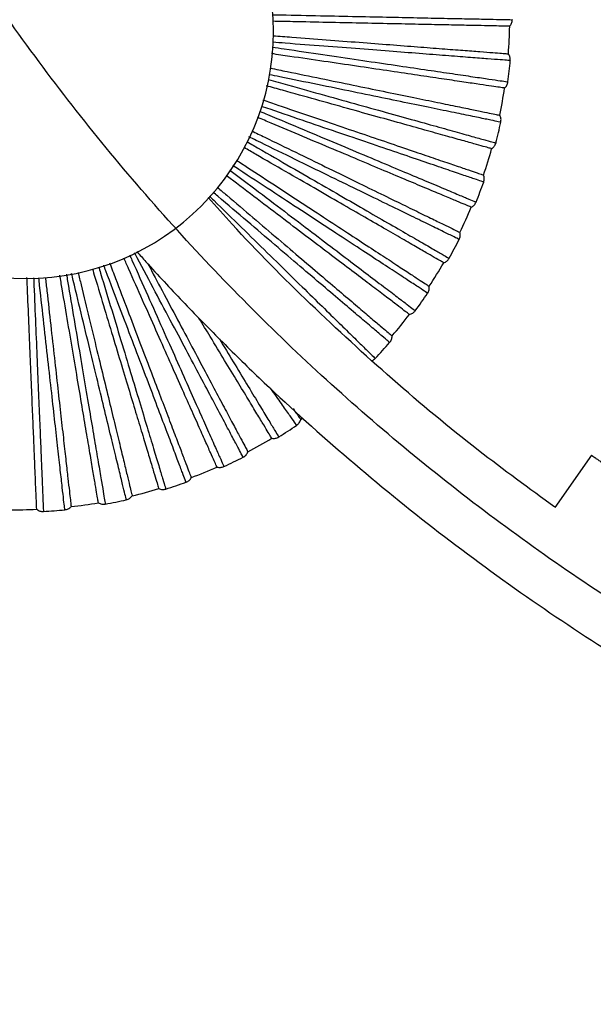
# Paper-space layout '_Inferior' of a CAD drawing. Header units: millimetres. Extents: x -509 to 509, y -547 to 549.
# Tile 2 of 32: x -365 to -249, y -459 to -260. Entities that reach past the tile are written whole.
import ezdxf

# ---------------------------------------------------------------- set-up
doc = ezdxf.new("R2010")
doc.units = ezdxf.units.MM

psp = doc.layouts.new('_Inferior')

# ---------------------------------------------------------------- linework, layer by layer
at = {"color": 7, "linetype": 'Continuous', "lineweight": 25}
for p, q in [((-308.46, -340.5), (-308, -340.17)), ((-249.59, -347.73), (-257.03, -358.35))]:
    psp.add_line(p, q, dxfattribs=at)
for centre, radius, start, end in [((-363.98, -261.94), 50, 0, 180), ((-366.11, -258.78), 100, 355.5997, 358.8001), ((-363.98, -261.94), 50, 180, 0), ((-366.11, -258.78), 100.5, 352.3641, 354.8363), ((-366.11, -258.78), 100, 348.4001, 351.5998), ((-366.11, -258.78), 100.5, 345.1639, 347.6367), ((-366.11, -258.78), 100, 341.2005, 344.3996), ((-366.11, -258.78), 100.5, 337.9637, 340.4369), ((-366.11, -258.78), 100, 334.0007, 337.1994), ((-366.11, -258.78), 100.5, 330.7634, 333.237), ((-366.11, -258.78), 100, 326.8008, 329.9993), ((-366.11, -258.78), 100.5, 323.5643, 326.0362), ((-366.11, -258.78), 100, 319.6007, 322.7992), ((-366.11, -258.78), 100.5, 316.3641, 318.8364), ((-366.11, -258.78), 100.5, 301.9636, 304.4369), ((-366.11, -258.78), 100, 298.0002, 301.1998), ((-366.11, -258.78), 100.5, 294.7634, 297.237), ((-366.11, -258.78), 100, 290.8, 294.0003), ((-366.11, -258.78), 100, 283.5997, 286.8005), ((-366.11, -258.78), 100.5, 287.5632, 290.0369), ((-366.11, -258.78), 100.5, 280.3631, 282.8367), ((-366.11, -258.78), 100, 269.1994, 272.4008), ((-366.11, -258.78), 100.5, 273.163, 275.6365), ((-366.11, -258.78), 100, 276.3995, 279.6007)]:
    psp.add_arc(centre, radius, start, end, dxfattribs=at)
for points, knots in [([(450, 0), (450, -7.36), (449.82, -14.72), (449.1, -29.43), (448.55, -36.78), (446.39, -58.76), (444.23, -73.34), (438.48, -102.23), (434.9, -116.54), (426.35, -144.72), (421.38, -158.6), (410.11, -185.81), (403.81, -199.14), (389.92, -225.11), (382.34, -237.76), (365.98, -262.25), (357.2, -274.1), (338.51, -296.86), (318.71, -318.71), (296.86, -338.51), (274.09, -357.2), (262.25, -365.98), (237.76, -382.34), (225.12, -389.92), (199.14, -403.81), (185.81, -410.11), (158.6, -421.38), (144.72, -426.35), (116.54, -434.9), (102.24, -438.48), (73.35, -444.23), (58.76, -446.39), (29.45, -449.28), (14.73, -450), (-14.73, -450), (-29.45, -449.28), (-58.76, -446.39), (-73.34, -444.23), (-102.23, -438.48), (-116.54, -434.9), (-144.72, -426.35), (-158.6, -421.38), (-185.81, -410.11), (-199.14, -403.81), (-225.11, -389.92), (-237.76, -382.34), (-262.25, -365.98), (-274.1, -357.2), (-296.86, -338.51), (-318.71, -318.71), (-338.51, -296.86), (-357.2, -274.09), (-365.98, -262.25), (-382.34, -237.76), (-389.92, -225.12), (-403.81, -199.14), (-410.11, -185.81), (-421.38, -158.6), (-426.35, -144.72), (-434.9, -116.54), (-438.48, -102.24), (-444.23, -73.35), (-446.39, -58.76), (-449.28, -29.45), (-450, -14.73), (-450, 0)], [0, 0, 0, 0, 0.015625, 0.015625, 0.03125, 0.03125, 0.0625, 0.0625, 0.09375, 0.09375, 0.125, 0.125, 0.15625, 0.15625, 0.1875, 0.1875, 0.21875, 0.21875, 0.25, 0.28125, 0.28125, 0.3125, 0.3125, 0.34375, 0.34375, 0.375, 0.375, 0.40625, 0.40625, 0.4375, 0.4375, 0.46875, 0.46875, 0.5, 0.5, 0.53125, 0.53125, 0.5625, 0.5625, 0.59375, 0.59375, 0.625, 0.625, 0.65625, 0.65625, 0.6875, 0.6875, 0.71875, 0.71875, 0.75, 0.78125, 0.78125, 0.8125, 0.8125, 0.84375, 0.84375, 0.875, 0.875, 0.90625, 0.90625, 0.9375, 0.9375, 0.96875, 0.96875, 1, 1, 1, 1]), ([(-314.2, -258.53), (-313.25, -258.55), (-309.55, -258.63), (-303.47, -258.76), (-296.1, -258.91), (-289.35, -259.05), (-283.29, -259.18), (-278.01, -259.29), (-273.58, -259.38), (-270.07, -259.45), (-267.5, -259.51), (-266.04, -259.54), (-265.44, -259.55), (-265.61, -259.55), (-265.61, -259.55)], [0, 0, 0, 0, 0.033142, 0.13016, 0.2264, 0.322759, 0.419743, 0.515914, 0.612416, 0.709304, 0.805438, 0.902122, 0.999457, 1, 1, 1, 1]), ([(-266.13, -260.88), (-266.19, -260.87), (-266.32, -260.87), (-267.41, -260.85), (-269.21, -260.81), (-271.84, -260.76), (-275.27, -260.68), (-279.5, -260.6), (-284.48, -260.49), (-290.13, -260.37), (-296.34, -260.24), (-303.02, -260.1), (-308.96, -259.98), (-312.76, -259.9), (-314.11, -259.87)], [0, 0, 0, 0, 0.078351, 0.159495, 0.243162, 0.329015, 0.416647, 0.505598, 0.595361, 0.685399, 0.775168, 0.864131, 0.951781, 1, 1, 1, 1]), ([(-314.05, -262.79), (-312.77, -262.88), (-309.05, -263.17), (-303.19, -263.62), (-296.53, -264.13), (-290.33, -264.61), (-284.7, -265.05), (-279.73, -265.43), (-275.52, -265.75), (-272.09, -266.02), (-269.48, -266.22), (-267.68, -266.35), (-266.6, -266.44), (-266.47, -266.45), (-266.4, -266.45)], [0, 0, 0, 0, 0.045881, 0.133747, 0.222928, 0.312917, 0.403177, 0.49316, 0.582329, 0.670177, 0.75624, 0.840113, 0.921456, 1, 1, 1, 1]), ([(-314.24, -265.09), (-313.42, -265.21), (-309.87, -265.74), (-303.96, -266.61), (-296.67, -267.68), (-289.99, -268.67), (-284, -269.55), (-278.77, -270.32), (-274.38, -270.97), (-270.92, -271.48), (-268.36, -271.86), (-266.93, -272.07), (-266.33, -272.16), (-266.5, -272.14), (-266.5, -272.14)], [0, 0, 0, 0, 0.029301, 0.126704, 0.223327, 0.320068, 0.417438, 0.513991, 0.610876, 0.708149, 0.804665, 0.901733, 0.999455, 1, 1, 1, 1]), ([(-266.02, -267.83), (-266.12, -267.82), (-266.31, -267.8), (-267.91, -267.68), (-270.44, -267.49), (-273.95, -267.22), (-278.36, -266.88), (-283.62, -266.47), (-289.66, -266), (-296.38, -265.49), (-303.73, -264.92), (-309.7, -264.46), (-313.3, -264.18), (-314.16, -264.12)], [0, 0, 0, 0, 0.0971041, 0.1943442, 0.2917475, 0.3882886, 0.4850976, 0.5823752, 0.6788686, 0.7758444, 0.8729808, 0.9694597, 1, 1, 1, 1]), ([(-267.18, -273.39), (-267.24, -273.38), (-267.37, -273.36), (-268.45, -273.2), (-270.23, -272.94), (-272.83, -272.56), (-276.22, -272.05), (-280.41, -271.44), (-285.33, -270.71), (-290.92, -269.88), (-297.07, -268.97), (-303.68, -268), (-309.47, -267.15), (-313.12, -266.61), (-314.35, -266.42)], [0, 0, 0, 0, 0.07864, 0.160084, 0.24406, 0.330229, 0.418185, 0.507464, 0.597558, 0.687929, 0.778029, 0.86732, 0.955294, 1, 1, 1, 1]), ([(-267.94, -280.3), (-268.04, -280.28), (-268.23, -280.24), (-269.8, -279.92), (-272.29, -279.41), (-275.73, -278.7), (-280.06, -277.81), (-285.23, -276.75), (-291.17, -275.53), (-297.77, -274.17), (-304.99, -272.69), (-310.71, -271.51), (-314.09, -270.82), (-314.78, -270.68)], [0, 0, 0, 0, 0.097641, 0.19542, 0.293362, 0.390437, 0.487782, 0.585597, 0.682625, 0.780137, 0.877811, 0.974824, 1, 1, 1, 1]), ([(-314.6, -269.35), (-313.47, -269.59), (-309.94, -270.31), (-304.29, -271.47), (-297.75, -272.81), (-291.66, -274.06), (-286.13, -275.2), (-281.25, -276.2), (-277.1, -277.05), (-273.74, -277.74), (-271.17, -278.27), (-269.41, -278.63), (-268.34, -278.85), (-268.21, -278.88), (-268.15, -278.89)], [0, 0, 0, 0, 0.041627, 0.129884, 0.219463, 0.309854, 0.400516, 0.4909, 0.580467, 0.668707, 0.755153, 0.8394, 0.921106, 1, 1, 1, 1]), ([(-269.79, -285.67), (-269.85, -285.66), (-269.98, -285.62), (-271.03, -285.33), (-272.76, -284.84), (-275.29, -284.14), (-278.6, -283.21), (-282.67, -282.08), (-287.47, -280.74), (-292.91, -279.22), (-298.9, -277.55), (-305.33, -275.75), (-310.85, -274.21), (-314.29, -273.25), (-315.37, -272.95)], [0, 0, 0, 0, 0.078991, 0.160798, 0.245149, 0.331703, 0.420052, 0.50973, 0.600225, 0.691, 0.781502, 0.871192, 0.959558, 1, 1, 1, 1]), ([(-315.03, -271.66), (-314.37, -271.84), (-311.05, -272.77), (-305.43, -274.34), (-298.33, -276.32), (-291.83, -278.13), (-285.99, -279.76), (-280.91, -281.18), (-276.64, -282.37), (-273.26, -283.31), (-270.77, -284.01), (-269.37, -284.4), (-268.79, -284.56), (-268.96, -284.51), (-268.96, -284.51)], [0, 0, 0, 0, 0.0244081, 0.1223022, 0.2194119, 0.3166412, 0.4145013, 0.5115413, 0.6089146, 0.7066778, 0.8036802, 0.9012376, 0.9994526, 1, 1, 1, 1]), ([(-271.41, -292.43), (-271.5, -292.4), (-271.69, -292.34), (-273.21, -291.82), (-275.61, -291), (-278.94, -289.87), (-283.13, -288.44), (-288.12, -286.74), (-293.86, -284.79), (-300.24, -282.62), (-307.22, -280.24), (-312.66, -278.38), (-315.84, -277.3), (-316.43, -277.1)], [0, 0, 0, 0, 0.097946, 0.19603, 0.294278, 0.391656, 0.489305, 0.587426, 0.684756, 0.782573, 0.880552, 0.977868, 1, 1, 1, 1]), ([(-316.1, -275.81), (-315.08, -276.15), (-311.75, -277.29), (-306.37, -279.12), (-300.05, -281.27), (-294.16, -283.27), (-288.81, -285.09), (-284.1, -286.7), (-280.1, -288.06), (-276.85, -289.17), (-274.36, -290.01), (-272.66, -290.59), (-271.63, -290.94), (-271.5, -290.99), (-271.44, -291.01)], [0, 0, 0, 0, 0.0387573, 0.1272789, 0.2171265, 0.3077875, 0.3987209, 0.4893757, 0.579211, 0.6677147, 0.7544204, 0.8389195, 0.9208699, 1, 1, 1, 1]), ([(-316.69, -278.11), (-316.18, -278.32), (-313.12, -279.61), (-307.86, -281.82), (-301.06, -284.67), (-294.84, -287.29), (-289.25, -289.64), (-284.38, -291.68), (-280.3, -293.4), (-277.07, -294.76), (-274.69, -295.76), (-273.35, -296.32), (-272.79, -296.55), (-272.95, -296.49), (-272.95, -296.49)], [0, 0, 0, 0, 0.019847, 0.118198, 0.215762, 0.313446, 0.411764, 0.509257, 0.607086, 0.705306, 0.802762, 0.900776, 0.99945, 1, 1, 1, 1]), ([(-273.92, -297.53), (-273.98, -297.51), (-274.1, -297.46), (-275.1, -297.04), (-276.77, -296.34), (-279.18, -295.32), (-282.35, -293.99), (-286.25, -292.35), (-290.84, -290.42), (-296.05, -288.23), (-301.78, -285.82), (-307.94, -283.23), (-313.1, -281.06), (-316.27, -279.73), (-317.19, -279.34)], [0, 0, 0, 0, 0.079357, 0.161542, 0.246283, 0.333237, 0.421994, 0.512087, 0.603001, 0.694195, 0.785116, 0.87522, 0.963996, 1, 1, 1, 1]), ([(-318.39, -282.05), (-317.51, -282.48), (-314.42, -283.99), (-309.39, -286.44), (-303.39, -289.37), (-297.8, -292.1), (-292.72, -294.57), (-288.25, -296.76), (-284.44, -298.61), (-281.36, -300.12), (-279, -301.27), (-277.38, -302.06), (-276.4, -302.53), (-276.29, -302.59), (-276.23, -302.62)], [0, 0, 0, 0, 0.0357471, 0.124546, 0.2146749, 0.3056198, 0.396838, 0.4877767, 0.5778933, 0.6666742, 0.7536513, 0.838415, 0.9206221, 1, 1, 1, 1]), ([(-319.36, -284.23), (-318.93, -284.48), (-316.1, -286.11), (-311.21, -288.93), (-304.82, -292.62), (-298.98, -295.99), (-293.73, -299.02), (-289.15, -301.66), (-285.31, -303.88), (-282.28, -305.63), (-280.04, -306.92), (-278.78, -307.65), (-278.26, -307.95), (-278.41, -307.87), (-278.41, -307.87)], [0, 0, 0, 0, 0.017982, 0.116521, 0.21427, 0.31214, 0.410645, 0.508324, 0.606339, 0.704746, 0.802387, 0.900587, 0.999449, 1, 1, 1, 1]), ([(-276.38, -304.04), (-276.46, -303.99), (-276.64, -303.91), (-278.08, -303.2), (-280.36, -302.09), (-283.52, -300.55), (-287.5, -298.61), (-292.24, -296.3), (-297.69, -293.64), (-303.75, -290.68), (-310.37, -287.45), (-315.48, -284.96), (-318.44, -283.51), (-318.94, -283.27)], [0, 0, 0, 0, 0.098182, 0.196502, 0.294987, 0.3926, 0.490484, 0.588841, 0.686406, 0.784459, 0.882673, 0.980224, 1, 1, 1, 1]), ([(-279.5, -308.78), (-279.56, -308.75), (-279.67, -308.68), (-280.61, -308.14), (-282.18, -307.24), (-284.45, -305.93), (-287.42, -304.21), (-291.08, -302.09), (-295.4, -299.61), (-300.29, -296.78), (-305.67, -293.67), (-311.46, -290.33), (-316.23, -287.58), (-319.13, -285.9), (-319.91, -285.45)], [0, 0, 0, 0, 0.079631, 0.1621, 0.247134, 0.334388, 0.423452, 0.513856, 0.605085, 0.696594, 0.787829, 0.878245, 0.967327, 1, 1, 1, 1]), ([(-282.76, -314.93), (-282.84, -314.87), (-283, -314.76), (-284.35, -313.88), (-286.47, -312.5), (-289.41, -310.57), (-293.11, -308.15), (-297.53, -305.26), (-302.6, -301.94), (-308.24, -298.25), (-314.41, -294.21), (-319.11, -291.13), (-321.8, -289.37), (-322.21, -289.1)], [0, 0, 0, 0, 0.098421, 0.19698, 0.295705, 0.393555, 0.491677, 0.590274, 0.688076, 0.786367, 0.884821, 0.982609, 1, 1, 1, 1]), ([(-321.47, -287.99), (-320.72, -288.48), (-317.92, -290.31), (-313.31, -293.33), (-307.72, -296.99), (-302.51, -300.39), (-297.79, -303.49), (-293.62, -306.22), (-290.08, -308.53), (-287.21, -310.41), (-285.01, -311.85), (-283.5, -312.84), (-282.59, -313.43), (-282.48, -313.5), (-282.43, -313.54)], [0, 0, 0, 0, 0.032702, 0.121781, 0.212195, 0.303427, 0.394933, 0.486159, 0.57656, 0.665621, 0.752873, 0.837905, 0.920371, 1, 1, 1, 1]), ([(-286.45, -319.24), (-286.5, -319.2), (-286.61, -319.12), (-287.48, -318.47), (-288.91, -317.37), (-291, -315.79), (-293.74, -313.71), (-297.11, -311.16), (-301.07, -308.15), (-305.57, -304.73), (-310.52, -300.97), (-315.85, -296.93), (-320.21, -293.62), (-322.84, -291.62), (-323.53, -291.1)], [0, 0, 0, 0, 0.079732, 0.162306, 0.247448, 0.334813, 0.42399, 0.514508, 0.605853, 0.697478, 0.788828, 0.879359, 0.968554, 1, 1, 1, 1]), ([(-322.79, -289.98), (-322.43, -290.26), (-319.88, -292.19), (-315.42, -295.58), (-309.54, -300.04), (-304.17, -304.11), (-299.34, -307.78), (-295.13, -310.97), (-291.6, -313.65), (-288.81, -315.77), (-286.76, -317.33), (-285.6, -318.21), (-285.12, -318.57), (-285.25, -318.47), (-285.25, -318.47)], [0, 0, 0, 0, 0.016102, 0.11483, 0.212766, 0.310823, 0.409517, 0.507383, 0.605585, 0.704181, 0.802009, 0.900397, 0.999448, 1, 1, 1, 1]), ([(-290.45, -324.93), (-290.52, -324.87), (-290.67, -324.74), (-291.9, -323.7), (-293.83, -322.05), (-296.51, -319.77), (-299.87, -316.91), (-303.89, -313.49), (-308.51, -309.56), (-313.64, -305.19), (-319.25, -300.41), (-323.48, -296.81), (-325.88, -294.76), (-326.2, -294.49)], [0, 0, 0, 0, 0.098655, 0.197448, 0.296407, 0.39449, 0.492844, 0.591676, 0.68971, 0.788234, 0.886922, 0.984942, 1, 1, 1, 1]), ([(-325.29, -293.52), (-324.67, -294.05), (-322.19, -296.16), (-318.05, -299.68), (-312.97, -304.01), (-308.23, -308.04), (-303.93, -311.7), (-300.14, -314.93), (-296.91, -317.67), (-294.3, -319.89), (-292.3, -321.59), (-290.93, -322.76), (-290.1, -323.47), (-290, -323.55), (-289.95, -323.59)], [0, 0, 0, 0, 0.029701, 0.119057, 0.209751, 0.301266, 0.393056, 0.484565, 0.575247, 0.664584, 0.752107, 0.837402, 0.920124, 1, 1, 1, 1]), ([(-256.98, -358.29), (-262.17, -354.5), (-273.46, -346.28), (-289.99, -332.49), (-306.62, -317.17), (-319.02, -304.81), (-325.58, -297.33), (-327.17, -295.52)], [0, 0, 0, 0, 0.204354, 0.444008, 0.683646, 0.923319, 1, 1, 1, 1]), ([(-326.94, -295.27), (-326.65, -295.55), (-324.4, -297.76), (-320.43, -301.64), (-315.16, -306.8), (-310.34, -311.52), (-306.01, -315.76), (-302.23, -319.46), (-299.07, -322.56), (-296.56, -325.01), (-294.72, -326.81), (-293.68, -327.83), (-293.25, -328.25), (-293.37, -328.13), (-293.37, -328.13)], [0, 0, 0, 0, 0.01429, 0.113199, 0.211316, 0.309554, 0.408429, 0.506475, 0.604858, 0.703636, 0.801644, 0.900213, 0.999447, 1, 1, 1, 1]), ([(-320.11, -348.14), (-320.16, -348.05), (-320.25, -347.88), (-321.01, -346.46), (-322.2, -344.22), (-323.85, -341.11), (-325.92, -337.21), (-328.4, -332.55), (-331.24, -327.2), (-334.41, -321.24), (-337.87, -314.73), (-340.47, -309.85), (-341.93, -307.08), (-342.12, -306.73)], [0, 0, 0, 0, 0.098734, 0.197607, 0.296646, 0.394808, 0.493242, 0.592153, 0.690267, 0.788871, 0.887638, 0.985737, 1, 1, 1, 1]), ([(-341.65, -306.49), (-341.04, -307.18), (-338.02, -310.6), (-332.4, -316.58), (-324.77, -324.42), (-314.02, -334.92), (-299.83, -347.8), (-281.76, -362.59), (-262.98, -376.43), (-243.54, -389.29), (-223.51, -401.13), (-202.8, -411.99), (-181.52, -421.8), (-159.77, -430.51), (-137.6, -438.1), (-115.07, -444.55), (-92.24, -449.84), (-69.17, -453.96), (-45.92, -456.88), (-23.5, -458.64), (-8.82, -458.84), (-1.96, -458.93)], [0, 0, 0, 0, 0.007243, 0.035673, 0.064213, 0.092861, 0.153239, 0.214113, 0.275484, 0.33573, 0.396435, 0.457506, 0.518605, 0.579701, 0.640794, 0.701894, 0.762999, 0.824101, 0.885198, 0.946293, 1, 1, 1, 1]), ([(-330.6, -352.26), (-330.6, -352.26), (-330.55, -352.39), (-330.71, -351.95), (-331.11, -350.91), (-331.82, -349.04), (-332.79, -346.5), (-334.01, -343.27), (-335.48, -339.4), (-337.18, -334.93), (-339.09, -329.9), (-341.19, -324.39), (-343.45, -318.42), (-345.43, -313.22), (-346.68, -309.91), (-347.09, -308.84)], [0, 0, 0, 0, 0.000088, 0.087794, 0.175109, 0.261744, 0.348635, 0.436073, 0.522779, 0.609529, 0.696988, 0.783814, 0.870469, 0.95784, 1, 1, 1, 1]), ([(-325.43, -350.14), (-325.46, -350.08), (-325.51, -349.96), (-325.95, -348.96), (-326.69, -347.32), (-327.75, -344.92), (-329.15, -341.78), (-330.87, -337.92), (-332.9, -333.37), (-335.2, -328.21), (-337.72, -322.53), (-340.44, -316.42), (-342.63, -311.5), (-343.94, -308.56), (-344.26, -307.85)], [0, 0, 0, 0, 0.079993, 0.162837, 0.248257, 0.335908, 0.425376, 0.516191, 0.607834, 0.699759, 0.791408, 0.882235, 0.971722, 1, 1, 1, 1]), ([(-343.07, -307.23), (-342.93, -307.56), (-341.66, -310.41), (-339.42, -315.44), (-336.42, -322.18), (-333.67, -328.35), (-331.2, -333.88), (-329.06, -338.71), (-327.25, -342.76), (-325.83, -345.96), (-324.78, -348.32), (-324.19, -349.64), (-323.94, -350.2), (-324.01, -350.04), (-324.01, -350.04)], [0, 0, 0, 0, 0.012957, 0.112, 0.210249, 0.30862, 0.407629, 0.505808, 0.604324, 0.703235, 0.801376, 0.900078, 0.999446, 1, 1, 1, 1]), ([(-339.41, -308.99), (-338.44, -310.82), (-336.34, -314.76), (-333.35, -320.39), (-330.43, -325.88), (-327.78, -330.87), (-325.44, -335.27), (-323.45, -339), (-321.84, -342.04), (-320.61, -344.35), (-319.76, -345.94), (-319.25, -346.9), (-319.19, -347.02), (-319.16, -347.08)], [0, 0, 0, 0, 0.081896, 0.176416, 0.271792, 0.367454, 0.462823, 0.557329, 0.650435, 0.74165, 0.830543, 0.916755, 1, 1, 1, 1]), ([(-343.78, -356.77), (-343.8, -356.67), (-343.85, -356.48), (-344.23, -354.92), (-344.82, -352.45), (-345.65, -349.04), (-346.69, -344.74), (-347.93, -339.61), (-349.35, -333.72), (-350.94, -327.16), (-352.67, -320), (-353.99, -314.54), (-354.74, -311.42), (-354.86, -310.95)], [0, 0, 0, 0, 0.098442, 0.197022, 0.295768, 0.393639, 0.491782, 0.5904, 0.688223, 0.786536, 0.885011, 0.982819, 1, 1, 1, 1]), ([(-353.53, -310.75), (-353.33, -311.59), (-352.56, -314.8), (-351.27, -320.11), (-349.7, -326.61), (-348.24, -332.65), (-346.91, -338.14), (-345.74, -342.98), (-344.74, -347.09), (-343.93, -350.43), (-343.32, -352.98), (-342.89, -354.73), (-342.64, -355.79), (-342.61, -355.91), (-342.59, -355.98)], [0, 0, 0, 0, 0.031181, 0.1204, 0.210956, 0.302331, 0.393982, 0.485351, 0.575894, 0.665096, 0.752485, 0.83765, 0.920246, 1, 1, 1, 1]), ([(-350.64, -310), (-350.31, -311.11), (-349.29, -314.49), (-347.67, -319.83), (-345.83, -325.94), (-344.12, -331.6), (-342.57, -336.74), (-341.19, -341.32), (-339.99, -345.29), (-338.99, -348.59), (-338.2, -351.21), (-337.63, -353.1), (-337.27, -354.29), (-337.23, -354.44), (-337.2, -354.51)], [0, 0, 0, 0, 0.042598, 0.12918, 0.216453, 0.303447, 0.39, 0.477061, 0.564277, 0.650847, 0.73771, 0.8252, 0.91244, 1, 1, 1, 1]), ([(-349.38, -309.58), (-349.25, -310), (-348.33, -313.04), (-346.72, -318.38), (-344.58, -325.44), (-342.64, -331.89), (-340.88, -337.69), (-339.36, -342.75), (-338.08, -346.98), (-337.06, -350.35), (-336.33, -352.77), (-335.87, -354.31), (-335.81, -354.5), (-335.78, -354.59)], [0, 0, 0, 0, 0.015826, 0.11377, 0.21238, 0.310828, 0.408786, 0.50754, 0.605818, 0.703825, 0.802706, 0.901422, 1, 1, 1, 1]), ([(-331.67, -353.2), (-331.67, -353.2), (-331.61, -353.36), (-331.83, -352.79), (-332.34, -351.43), (-333.26, -349.02), (-334.5, -345.75), (-336.08, -341.6), (-337.95, -336.66), (-340.1, -331), (-342.5, -324.69), (-345.12, -317.79), (-347.09, -312.6), (-348.22, -309.63), (-348.36, -309.25)], [0, 0, 0, 0, 0.000553, 0.099742, 0.198267, 0.296231, 0.394964, 0.493303, 0.591306, 0.690137, 0.78833, 0.886403, 0.985268, 1, 1, 1, 1]), ([(-361.92, -358.69), (-361.92, -358.63), (-361.93, -358.5), (-361.97, -357.41), (-362.05, -355.61), (-362.16, -352.99), (-362.3, -349.56), (-362.48, -345.33), (-362.69, -340.36), (-362.92, -334.71), (-363.18, -328.5), (-363.46, -321.83), (-363.7, -316.22), (-363.84, -312.77), (-363.89, -311.77)], [0, 0, 0, 0, 0.079333, 0.161493, 0.246208, 0.333135, 0.421866, 0.511931, 0.602818, 0.693984, 0.784877, 0.874954, 0.963702, 1, 1, 1, 1]), ([(-362.55, -311.8), (-362.53, -312.33), (-362.39, -315.62), (-362.15, -321.29), (-361.84, -328.66), (-361.56, -335.4), (-361.3, -341.46), (-361.08, -346.73), (-360.89, -351.16), (-360.75, -354.67), (-360.64, -357.24), (-360.58, -358.7), (-360.55, -359.3), (-360.56, -359.13), (-360.56, -359.13)], [0, 0, 0, 0, 0.01899, 0.117427, 0.215076, 0.312846, 0.411249, 0.508828, 0.606742, 0.705049, 0.80259, 0.900689, 0.99945, 1, 1, 1, 1]), ([(-356.24, -358.79), (-356.25, -358.69), (-356.27, -358.5), (-356.45, -356.9), (-356.73, -354.38), (-357.12, -350.89), (-357.62, -346.49), (-358.2, -341.25), (-358.88, -335.23), (-359.63, -328.53), (-360.45, -321.2), (-361.08, -315.58), (-361.44, -312.34), (-361.5, -311.82)], [0, 0, 0, 0, 0.098286, 0.19671, 0.295298, 0.393014, 0.491002, 0.589463, 0.687131, 0.785287, 0.883606, 0.981259, 1, 1, 1, 1]), ([(-360.17, -311.74), (-360.06, -312.65), (-359.69, -316), (-359.07, -321.49), (-358.33, -328.13), (-357.64, -334.3), (-357.01, -339.92), (-356.45, -344.87), (-355.98, -349.07), (-355.6, -352.48), (-355.3, -355.09), (-355.1, -356.88), (-354.98, -357.96), (-354.97, -358.09), (-354.96, -358.16)], [0, 0, 0, 0, 0.03328, 0.122306, 0.212666, 0.303843, 0.395295, 0.486466, 0.576813, 0.665821, 0.753021, 0.838002, 0.920419, 1, 1, 1, 1]), ([(-349.43, -357.38), (-349.44, -357.32), (-349.46, -357.19), (-349.64, -356.12), (-349.94, -354.34), (-350.38, -351.75), (-350.95, -348.37), (-351.66, -344.2), (-352.49, -339.29), (-353.43, -333.71), (-354.47, -327.59), (-355.58, -321), (-356.51, -315.54), (-357.07, -312.22), (-357.22, -311.3)], [0, 0, 0, 0, 0.079557, 0.161949, 0.246903, 0.334076, 0.423057, 0.513377, 0.60452, 0.695944, 0.787094, 0.877425, 0.966424, 1, 1, 1, 1]), ([(-355.9, -311.11), (-355.82, -311.57), (-355.28, -314.76), (-354.35, -320.3), (-353.12, -327.57), (-351.99, -334.23), (-350.98, -340.2), (-350.1, -345.41), (-349.36, -349.78), (-348.77, -353.24), (-348.34, -355.78), (-348.1, -357.21), (-348, -357.81), (-348.03, -357.64), (-348.03, -357.64)], [0, 0, 0, 0, 0.0169236, 0.1155687, 0.2134235, 0.3113986, 0.4100096, 0.507794, 0.6059143, 0.7044276, 0.802174, 0.90048, 0.9994484, 1, 1, 1, 1]), ([(-314.3, -344.32), (-314.34, -344.26), (-314.41, -344.15), (-314.97, -343.22), (-315.9, -341.68), (-317.26, -339.43), (-319.04, -336.5), (-321.23, -332.88), (-323.82, -328.61), (-326.43, -324.3), (-328.29, -321.23), (-329.06, -319.96)], [0, 0, 0, 0, 0.104677, 0.213085, 0.324865, 0.439563, 0.556641, 0.675479, 0.795402, 0.915693, 1, 1, 1, 1]), ([(-324.93, -324.19), (-323.97, -325.77), (-321.95, -329.11), (-319.34, -333.42), (-317.03, -337.23), (-315.22, -340.22), (-313.88, -342.43), (-313.13, -343.67), (-312.81, -344.19), (-312.9, -344.04), (-312.91, -344.04)], [0, 0, 0, 0, 0.129613, 0.27387, 0.418622, 0.563955, 0.708156, 0.853182, 0.999186, 1, 1, 1, 1]), ([(-293.99, -328.57), (-293.98, -328.56), (-293.73, -328.5), (-293.55, -328.31), (-293.37, -328.13)], [0, 0, 0, 0, 0.040746, 1, 1, 1, 1]), ([(-309.28, -341.67), (-309.33, -341.59), (-309.45, -341.42), (-310.37, -340.12), (-311.86, -338), (-313.29, -335.98), (-314.36, -334.46), (-314.57, -334.16)], [0, 0, 0, 0, 0.235648, 0.471626, 0.708, 0.942282, 1, 1, 1, 1]), ([(-310.02, -338.29), (-309.75, -338.68), (-309.11, -339.57), (-308.58, -340.32), (-308.5, -340.44), (-308.46, -340.5)], [0, 0, 0, 0, 0.275781, 0.644231, 1, 1, 1, 1]), ([(-249.59, -347.73), (-249.59, -347.73), (-249.58, -347.73), (-249.57, -347.74), (-249.55, -347.76), (-249.52, -347.78), (-249.48, -347.81), (-249.43, -347.84), (-249.37, -347.88), (-249.23, -347.98), (-248.94, -348.18), (-248.41, -348.56), (-247.76, -349.01), (-247.03, -349.52), (-246.26, -350.06), (-245.49, -350.6), (-244.72, -351.14), (-243.95, -351.67), (-243.23, -352.18), (-242.58, -352.64), (-242.04, -353.01), (-241.74, -353.23), (-241.58, -353.34), (-241.49, -353.4), (-241.44, -353.44), (-241.4, -353.46), (-241.4, -353.46), (-241.39, -353.46)], [0, 0, 0, 0, 0.015133, 0.030165, 0.04513, 0.060062, 0.074995, 0.089962, 0.104997, 0.120133, 0.185101, 0.250088, 0.315055, 0.380043, 0.440016, 0.500008, 0.559983, 0.619974, 0.684943, 0.749929, 0.814897, 0.879884, 0.904042, 0.927994, 0.951879, 0.975835, 1, 1, 1, 1])]:
    psp.add_open_spline(points, degree=3, knots=knots, dxfattribs=at)
for points in [[(-266.13, -260.88), (-265.98, -260.68), (-265.69, -260.28), (-265.63, -259.79), (-265.61, -259.55)], [(-266.01, -267.83), (-266.02, -267.58), (-266.02, -267.09), (-266.27, -266.66), (-266.4, -266.45)], [(-267.18, -273.39), (-267.01, -273.21), (-266.67, -272.86), (-266.55, -272.38), (-266.5, -272.14)], [(-267.94, -280.3), (-267.91, -280.05), (-267.85, -279.57), (-268.05, -279.11), (-268.15, -278.89)], [(-269.79, -285.67), (-269.6, -285.52), (-269.21, -285.21), (-269.04, -284.75), (-268.96, -284.51)], [(-271.41, -292.43), (-271.35, -292.19), (-271.23, -291.72), (-271.37, -291.24), (-271.44, -291.01)], [(-273.92, -297.53), (-273.71, -297.4), (-273.29, -297.14), (-273.06, -296.71), (-272.95, -296.49)], [(-276.37, -304.04), (-276.28, -303.81), (-276.1, -303.35), (-276.19, -302.86), (-276.23, -302.62)], [(-279.5, -308.78), (-279.28, -308.68), (-278.83, -308.48), (-278.55, -308.07), (-278.41, -307.87)], [(-282.75, -314.93), (-282.63, -314.71), (-282.4, -314.28), (-282.42, -313.78), (-282.43, -313.54)], [(-286.45, -319.24), (-286.22, -319.17), (-285.75, -319.02), (-285.42, -318.65), (-285.25, -318.47)], [(-290.45, -324.93), (-290.3, -324.73), (-290.01, -324.33), (-289.97, -323.84), (-289.95, -323.59)], [(-309.27, -341.67), (-309.09, -341.51), (-308.71, -341.19), (-308.54, -340.73), (-308.46, -340.5)], [(-314.3, -344.32), (-314.06, -344.34), (-313.57, -344.37), (-313.12, -344.15), (-312.9, -344.04)], [(-320.11, -348.14), (-319.9, -348.01), (-319.49, -347.74), (-319.27, -347.3), (-319.16, -347.08)], [(-325.43, -350.14), (-325.19, -350.19), (-324.71, -350.28), (-324.24, -350.12), (-324.01, -350.04)], [(-331.67, -353.2), (-331.45, -353.09), (-331.01, -352.88), (-330.73, -352.47), (-330.6, -352.26)], [(-337.2, -354.51), (-336.97, -354.59), (-336.5, -354.75), (-336.02, -354.65), (-335.78, -354.6)], [(-343.78, -356.77), (-343.54, -356.69), (-343.08, -356.54), (-342.75, -356.16), (-342.59, -355.98)], [(-361.92, -358.69), (-361.71, -358.83), (-361.3, -359.1), (-360.81, -359.12), (-360.56, -359.13)], [(-356.24, -358.8), (-355.99, -358.75), (-355.51, -358.65), (-355.14, -358.32), (-354.96, -358.16)], [(-349.43, -357.38), (-349.21, -357.49), (-348.76, -357.71), (-348.27, -357.66), (-348.03, -357.64)]]:
    psp.add_open_spline(points, degree=3, dxfattribs=at)

doc.saveas('drawing.dxf')
